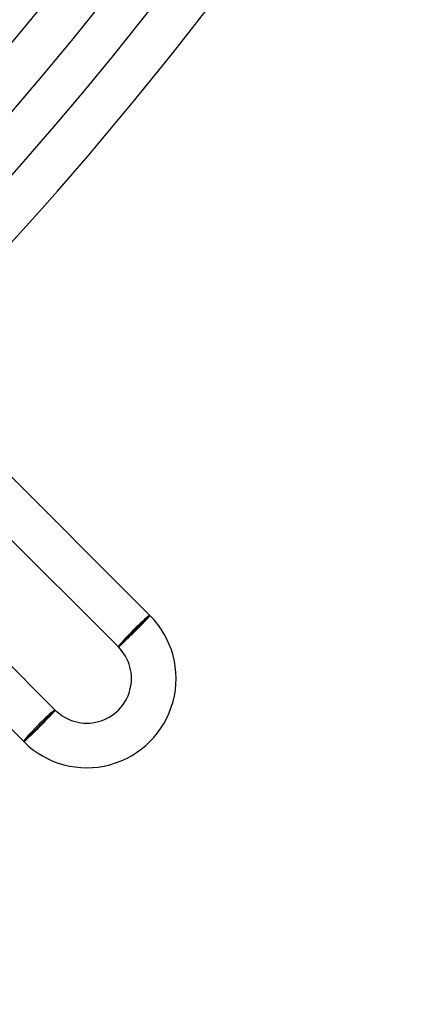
# Model space of a CAD drawing. Header units: millimetres. Extents: x -385 to 385, y -385 to 385.
# Tile 52 of 113: x 256 to 291, y -300 to -212. Entities that reach past the tile are written whole.
import ezdxf

# ---------------------------------------------------------------- set-up
doc = ezdxf.new("R2010")
doc.units = ezdxf.units.MM
doc.layers.add('HIDDEN', color=7, linetype='Continuous')
doc.layers.add('THICK', color=7, linetype='Continuous')

msp = doc.modelspace()

# ---------------------------------------------------------------- linework, layer by layer
at = {"layer": 'HIDDEN'}
for p, q in [((267.923, -265.236), (265.236, -267.923)), ((267.993, -265.165), (267.923, -265.236)), ((265.236, -267.923), (265.165, -267.993)), ((259.437, -273.721), (259.508, -273.65)), ((256.75, -276.408), (259.437, -273.721)), ((256.68, -276.479), (256.75, -276.408))]:
    msp.add_line(p, q, dxfattribs=at)
for centre, major_axis, ratio, start_param, end_param in [((266.579, -266.579), (1.344, 1.344), 0.058722, 0, 3.141593), ((266.579, -266.579), (-1.414, -1.414), 0.058722, -3.141593, -1.570796), ((266.579, -266.579), (-1.414, -1.414), 0.058722, -1.570796, 0), ((258.094, -275.065), (-1.344, -1.344), 0.066519, 3.141593, 6.283185), ((258.094, -275.065), (-1.414, -1.414), 0.066519, -3.141593, -1.570796), ((258.094, -275.065), (-1.414, -1.414), 0.066519, -1.570796, 0)]:
    msp.add_ellipse(centre, major_axis=major_axis, ratio=ratio, start_param=start_param, end_param=end_param, dxfattribs=at)
at = {"layer": 'THICK'}
for p, q in [((267.993, -265.165), (245.362, -242.534)), ((265.165, -267.993), (242.534, -245.362)), ((259.508, -273.65), (238.295, -252.437)), ((256.68, -276.479), (235.467, -255.266)), ((267.435, -265.795), (267.487, -265.74)), ((267.487, -265.74), (267.538, -265.686)), ((267.538, -265.686), (267.587, -265.635)), ((267.587, -265.635), (267.633, -265.586)), ((267.633, -265.586), (267.677, -265.539)), ((267.677, -265.539), (267.718, -265.495)), ((267.718, -265.495), (267.757, -265.453)), ((267.757, -265.453), (267.793, -265.414)), ((267.793, -265.414), (267.826, -265.377)), ((267.826, -265.377), (267.856, -265.343)), ((267.856, -265.343), (267.884, -265.311)), ((267.884, -265.311), (267.909, -265.283)), ((267.909, -265.283), (267.93, -265.257)), ((267.93, -265.257), (267.949, -265.235)), ((267.949, -265.235), (267.964, -265.215)), ((267.964, -265.215), (267.976, -265.199)), ((267.976, -265.199), (267.985, -265.186)), ((267.985, -265.186), (267.991, -265.176)), ((267.991, -265.176), (267.994, -265.169)), ((267.994, -265.169), (267.993, -265.165)), ((266.555, -266.686), (266.621, -266.621)), ((266.621, -266.621), (266.688, -266.554)), ((266.688, -266.554), (266.755, -266.487)), ((266.755, -266.487), (266.822, -266.42)), ((266.822, -266.42), (266.888, -266.353)), ((266.888, -266.353), (266.953, -266.287)), ((266.953, -266.287), (267.018, -266.222)), ((267.018, -266.222), (267.082, -266.157)), ((267.082, -266.157), (267.145, -266.093)), ((267.145, -266.093), (267.206, -266.031)), ((267.206, -266.031), (267.266, -265.97)), ((267.266, -265.97), (267.324, -265.91)), ((267.324, -265.91), (267.38, -265.851)), ((267.38, -265.851), (267.435, -265.795)), ((265.655, -267.561), (265.706, -267.513)), ((265.706, -267.513), (265.758, -267.463)), ((265.758, -267.463), (265.813, -267.411)), ((265.813, -267.411), (265.868, -267.357)), ((265.868, -267.357), (265.926, -267.302)), ((265.926, -267.302), (265.985, -267.245)), ((265.985, -267.245), (266.045, -267.187)), ((266.045, -267.187), (266.106, -267.127)), ((266.106, -267.127), (266.168, -267.067)), ((266.168, -267.067), (266.231, -267.005)), ((266.231, -267.005), (266.295, -266.943)), ((266.295, -266.943), (266.359, -266.88)), ((266.359, -266.88), (266.424, -266.816)), ((266.424, -266.816), (266.49, -266.751)), ((266.49, -266.751), (266.555, -266.686)), ((265.165, -267.993), (265.168, -267.994)), ((265.168, -267.994), (265.175, -267.991)), ((265.175, -267.991), (265.184, -267.985)), ((265.184, -267.985), (265.196, -267.976)), ((265.196, -267.976), (265.211, -267.964)), ((265.211, -267.964), (265.229, -267.95)), ((265.229, -267.95), (265.25, -267.932)), ((265.25, -267.932), (265.274, -267.911)), ((265.274, -267.911), (265.301, -267.888)), ((265.301, -267.888), (265.33, -267.862)), ((265.33, -267.862), (265.362, -267.833)), ((265.362, -267.833), (265.397, -267.802)), ((265.397, -267.802), (265.434, -267.768)), ((265.434, -267.768), (265.474, -267.731)), ((265.474, -267.731), (265.516, -267.692)), ((265.516, -267.692), (265.56, -267.65)), ((265.56, -267.65), (265.607, -267.606)), ((265.607, -267.606), (265.655, -267.561)), ((259.48, -273.698), (259.466, -273.716)), ((259.492, -273.682), (259.48, -273.698)), ((259.5, -273.67), (259.492, -273.682)), ((259.506, -273.66), (259.5, -273.67)), ((259.509, -273.654), (259.506, -273.66)), ((259.508, -273.65), (259.509, -273.654)), ((258.707, -274.535), (258.647, -274.596)), ((258.765, -274.475), (258.707, -274.535)), ((258.822, -274.416), (258.765, -274.475)), ((258.877, -274.358), (258.822, -274.416)), ((258.93, -274.302), (258.877, -274.358)), ((258.982, -274.248), (258.93, -274.302)), ((259.031, -274.195), (258.982, -274.248)), ((259.079, -274.145), (259.031, -274.195)), ((259.125, -274.096), (259.079, -274.145)), ((259.169, -274.049), (259.125, -274.096)), ((259.21, -274.004), (259.169, -274.049)), ((259.249, -273.962), (259.21, -274.004)), ((259.285, -273.922), (259.249, -273.962)), ((259.319, -273.885), (259.285, -273.922)), ((259.35, -273.85), (259.319, -273.885)), ((259.379, -273.818), (259.35, -273.85)), ((259.405, -273.788), (259.379, -273.818)), ((259.428, -273.761), (259.405, -273.788)), ((259.448, -273.737), (259.428, -273.761)), ((259.466, -273.716), (259.448, -273.737)), ((257.807, -275.444), (257.742, -275.509)), ((257.874, -275.379), (257.807, -275.444)), ((257.94, -275.313), (257.874, -275.379)), ((258.007, -275.246), (257.94, -275.313)), ((258.074, -275.179), (258.007, -275.246)), ((258.141, -275.112), (258.074, -275.179)), ((258.206, -275.046), (258.141, -275.112)), ((258.271, -274.98), (258.206, -275.046)), ((258.336, -274.915), (258.271, -274.98)), ((258.4, -274.85), (258.336, -274.915)), ((258.463, -274.786), (258.4, -274.85)), ((258.525, -274.722), (258.463, -274.786)), ((258.587, -274.659), (258.525, -274.722)), ((258.647, -274.596), (258.587, -274.659)), ((256.86, -276.344), (256.828, -276.372)), ((256.894, -276.314), (256.86, -276.344)), ((256.931, -276.281), (256.894, -276.314)), ((256.971, -276.245), (256.931, -276.281)), ((257.013, -276.207), (256.971, -276.245)), ((257.058, -276.166), (257.013, -276.207)), ((257.105, -276.122), (257.058, -276.166)), ((257.154, -276.076), (257.105, -276.122)), ((257.205, -276.028), (257.154, -276.076)), ((257.259, -275.977), (257.205, -276.028)), ((257.314, -275.925), (257.259, -275.977)), ((257.371, -275.87), (257.314, -275.925)), ((257.429, -275.814), (257.371, -275.87)), ((257.489, -275.756), (257.429, -275.814)), ((257.551, -275.696), (257.489, -275.756)), ((257.613, -275.635), (257.551, -275.696)), ((257.677, -275.573), (257.613, -275.635)), ((257.742, -275.509), (257.677, -275.573)), ((256.684, -276.48), (256.68, -276.479)), ((256.691, -276.477), (256.684, -276.48)), ((256.701, -276.471), (256.691, -276.477)), ((256.715, -276.463), (256.701, -276.471)), ((256.732, -276.451), (256.715, -276.463)), ((256.751, -276.436), (256.732, -276.451)), ((256.774, -276.417), (256.751, -276.436)), ((256.8, -276.396), (256.774, -276.417)), ((256.828, -276.372), (256.8, -276.396))]:
    msp.add_line(p, q, dxfattribs=at)
for centre, radius, start, end in [((0, 0), 330.5, 179.99998, 0), ((0, 0), 323.75, 179.99998, 0), ((0, 0), 317, 179.99998, 0), ((0, 0), 310.25, 179.99998, 0), ((0, 0), 303.5, 179.99998, 0), ((0, 0), 296.75, 179.99998, 0), ((0, 0), 290, 179.99998, 0), ((0, 0), 283.25, 179.99998, 0), ((0, 0), 276.5, 179.99998, 0), ((0, 0), 269.75, 179.99998, 0), ((0, 0), 263, 179.99998, 0), ((0, 0), 337.25, 315.08607, 359.91394), ((0, 0), 306.25, 315.37421, 359.6258), ((0, 0), 313, 315.36613, 359.63388), ((0, 0), 319.75, 315.35839, 359.64161), ((0, 0), 326.5, 315.35095, 359.64901), ((0, 0), 333.25, 315.34384, 359.65611), ((0, 0), 341, 315.33605, 359.66396), ((0, 0), 345, 315.33158, 359.66843), ((262.337, -270.822), 8, 224.99997, 45.00005), ((262.337, -270.822), 4, 224.99997, 45.00005)]:
    msp.add_arc(centre, radius, start, end, dxfattribs=at)

doc.saveas('drawing.dxf')
